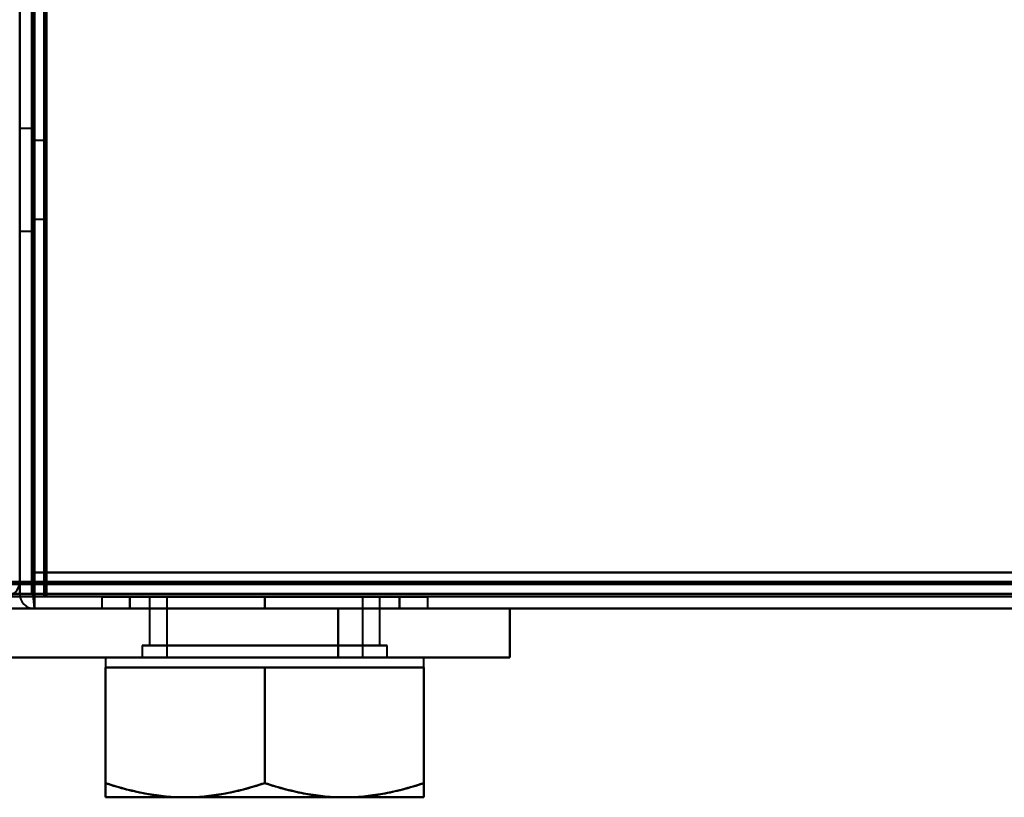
# Model space of a CAD drawing. Header units: millimetres. Extents: x -1352 to 2139, y -120 to 1010.
# Tile 3 of 77: x -502 to -462, y 121 to 152. Entities that reach past the tile are written whole.
import ezdxf

# ---------------------------------------------------------------- set-up
doc = ezdxf.new("R2010")
doc.units = ezdxf.units.MM
doc.layers.add('G-IMPT', color=8, linetype='Continuous', lineweight=40)

# ---------------------------------------------------------------- blocks, each defined once
blk = doc.blocks.new('NEXA 700 CALQUES_dwg-751640-Avant')
at = {"layer": 'G-IMPT'}
for p, q in [((-501.97, 129.472), (-501.97, 902.272)), ((-501.47, 902.272), (-501.47, 129.472)), ((-501.97, 145.872), (-501.97, 151.872)), ((-501.97, 145.872), (-501.97, 151.872)), ((-501.97, 151.872), (-501.97, 145.872)), ((-501.97, 151.872), (-501.97, 145.872)), ((-501.97, 150.322), (-501.97, 144.168)), ((-501.97, 150.322), (-501.97, 144.168)), ((-501.97, 145.872), (-501.97, 150.322)), ((-501.97, 145.872), (-501.97, 150.322)), ((-501.97, 144.896), (-501.97, 148.422)), ((-501.97, 144.896), (-501.97, 148.422)), ((-501.97, 148.422), (-501.97, 145.872)), ((-501.97, 148.422), (-501.97, 145.872)), ((-501.47, 147.972), (-501.97, 147.972)), ((-501.47, 147.972), (-501.97, 147.972)), ((-501.97, 147.972), (-501.97, 143.772)), ((-501.97, 147.972), (-501.97, 143.772)), ((-501.97, 143.772), (-501.97, 147.972)), ((-501.97, 143.772), (-501.97, 147.972)), ((-501.97, 147.972), (-501.97, 143.772)), ((-501.97, 147.972), (-501.97, 143.772)), ((-501.97, 143.772), (-501.97, 147.972)), ((-501.97, 143.772), (-501.97, 147.972)), ((-501.47, 147.972), (-501.47, 143.772)), ((-501.47, 147.972), (-501.47, 143.772)), ((-501.47, 143.772), (-501.47, 147.972)), ((-501.47, 143.772), (-501.47, 147.972)), ((-501.47, 147.972), (-501.47, 143.772)), ((-501.47, 147.972), (-501.47, 143.772)), ((-501.47, 143.772), (-501.47, 147.972)), ((-501.47, 143.772), (-501.47, 147.972)), ((-501.97, 147.577), (-501.97, 145.872)), ((-501.97, 147.577), (-501.97, 145.872)), ((-500.97, 147.472), (-501.47, 147.472)), ((-500.97, 147.472), (-501.47, 147.472)), ((-501.47, 147.472), (-501.47, 144.272)), ((-501.47, 147.472), (-501.47, 144.272)), ((-501.47, 144.272), (-501.47, 147.472)), ((-501.47, 144.272), (-501.47, 147.472)), ((-501.47, 147.472), (-501.47, 144.272)), ((-501.47, 147.472), (-501.47, 144.272)), ((-501.47, 144.272), (-501.47, 147.472)), ((-501.47, 144.272), (-501.47, 147.472)), ((-500.97, 147.472), (-500.97, 145.872)), ((-500.97, 145.872), (-500.97, 147.472)), ((-500.97, 144.272), (-500.97, 147.472)), ((-500.97, 147.472), (-500.97, 145.872)), ((-500.97, 145.872), (-500.97, 147.472)), ((-500.97, 144.272), (-500.97, 147.472)), ((-501.97, 145.872), (-501.97, 146.849)), ((-501.97, 145.872), (-501.97, 146.849)), ((-501.97, 139.872), (-501.97, 145.872)), ((-501.97, 139.872), (-501.97, 145.872)), ((-501.97, 145.872), (-501.97, 141.422)), ((-501.97, 145.872), (-501.97, 141.422)), ((-501.97, 143.322), (-501.97, 145.872)), ((-501.97, 143.322), (-501.97, 145.872)), ((-501.97, 145.872), (-501.97, 143.322)), ((-501.97, 145.872), (-501.97, 143.322)), ((-501.97, 145.872), (-501.97, 139.872)), ((-501.97, 141.422), (-501.97, 145.872)), ((-501.97, 145.872), (-501.97, 139.872)), ((-501.97, 141.422), (-501.97, 145.872)), ((-500.97, 145.872), (-500.97, 144.272)), ((-500.97, 144.272), (-500.97, 145.872)), ((-500.97, 145.872), (-500.97, 144.272)), ((-500.97, 144.272), (-500.97, 145.872)), ((-501.47, 144.272), (-500.97, 144.272)), ((-501.47, 144.272), (-500.97, 144.272)), ((-501.97, 143.772), (-501.47, 143.772)), ((-501.97, 143.772), (-501.47, 143.772)), ((-501.97, 129.472), (-502.57, 129.472)), ((-502.57, 129.472), (-501.97, 129.472)), ((-501.97, 129.472), (-502.57, 129.472)), ((-500.87, 129.472), (-501.47, 129.472)), ((-501.47, 129.472), (-500.87, 129.472)), ((-500.87, 128.872), (-500.87, 129.472)), ((-500.87, 129.472), (-500.87, 128.872)), ((-501.97, 128.972), (-501.37, 128.972)), ((-501.37, 128.972), (-501.97, 128.972)), ((-501.37, 128.372), (-501.37, 128.972)), ((-501.37, 128.972), (-501.37, 128.372)), ((-501.37, 128.972), (-501.37, 128.372)), ((-501.37, 128.972), (-501.37, 128.372)), ((-501.37, 128.372), (-501.37, 128.972)), ((-501.37, 128.372), (-501.37, 128.972)), ((-500.87, 128.872), (496.93, 128.872)), ((-498.62, 128.852), (-498.62, 128.372)), ((-498.62, 128.852), (-498.62, 128.372)), ((-491.97, 128.852), (-498.62, 128.852)), ((-498.62, 128.852), (-485.32, 128.852)), ((-498.62, 128.852), (-485.32, 128.852)), ((-498.62, 128.852), (-485.32, 128.852)), ((-498.62, 128.852), (-485.32, 128.852)), ((-491.97, 128.852), (-498.62, 128.852)), ((-496.67, 128.852), (-496.67, 126.872)), ((-496.67, 128.852), (-496.67, 126.872)), ((-487.899, 128.852), (-496.67, 128.852)), ((-496.67, 128.852), (-487.27, 128.852)), ((-496.67, 128.852), (-487.27, 128.852)), ((-496.67, 128.852), (-487.27, 128.852)), ((-496.67, 128.852), (-487.27, 128.852)), ((-487.899, 128.852), (-496.67, 128.852)), ((-487.27, 128.852), (-496.04, 128.852)), ((-487.27, 128.852), (-496.04, 128.852)), ((-495.97, 128.852), (-495.97, 126.372)), ((-495.97, 128.852), (-495.97, 126.372)), ((-495.97, 128.852), (-488.506, 128.852)), ((-487.97, 128.852), (-495.97, 128.852)), ((-487.97, 128.852), (-495.97, 128.852)), ((-495.97, 128.852), (-488.506, 128.852)), ((-487.97, 128.852), (-495.97, 128.852)), ((-487.97, 128.852), (-495.97, 128.852)), ((-495.434, 128.852), (-487.97, 128.852)), ((-495.434, 128.852), (-487.97, 128.852)), ((-485.32, 128.852), (-491.97, 128.852)), ((-485.32, 128.852), (-491.97, 128.852)), ((-485.32, 128.852), (-491.97, 128.852)), ((-485.32, 128.852), (-491.97, 128.852)), ((-488.506, 128.852), (-487.97, 128.852)), ((-488.506, 128.852), (-487.97, 128.852)), ((-487.97, 126.372), (-487.97, 128.852)), ((-487.97, 126.372), (-487.97, 128.852)), ((-487.27, 128.852), (-487.899, 128.852)), ((-487.27, 128.852), (-487.899, 128.852)), ((-487.27, 126.872), (-487.27, 128.852)), ((-487.27, 126.872), (-487.27, 128.852)), ((-485.32, 128.372), (-485.32, 128.852)), ((-485.32, 128.372), (-485.32, 128.852)), ((-536.37, 128.372), (-227.57, 128.372)), ((-501.37, 128.372), (497.43, 128.372)), ((-498.62, 128.372), (-491.97, 128.372)), ((-485.32, 128.372), (-498.62, 128.372)), ((-485.32, 128.372), (-498.62, 128.372)), ((-498.62, 128.372), (-491.97, 128.372)), ((-485.32, 128.372), (-498.62, 128.372)), ((-485.32, 128.372), (-498.62, 128.372)), ((-491.97, 128.372), (-485.32, 128.372)), ((-491.97, 128.372), (-485.32, 128.372)), ((-491.97, 128.372), (-485.32, 128.372)), ((-491.97, 128.372), (-485.32, 128.372)), ((-488.97, 128.372), (-481.97, 128.372)), ((-481.97, 128.372), (-488.97, 128.372)), ((-488.97, 128.372), (-486.134, 128.372)), ((-486.134, 128.372), (-488.97, 128.372)), ((-481.97, 128.372), (-486.134, 128.372)), ((-486.134, 128.372), (-481.97, 128.372)), ((-481.97, 126.372), (-481.97, 128.372)), ((-496.97, 126.872), (-496.97, 126.372)), ((-496.97, 126.872), (-496.97, 126.372)), ((-496.97, 126.872), (-486.97, 126.872)), ((-496.97, 126.872), (-486.97, 126.872)), ((-486.97, 126.872), (-496.97, 126.872)), ((-486.97, 126.872), (-496.97, 126.872)), ((-486.97, 126.872), (-496.97, 126.872)), ((-486.97, 126.872), (-496.97, 126.872)), ((-496.97, 126.872), (-486.97, 126.872)), ((-496.97, 126.872), (-486.97, 126.872)), ((-496.67, 126.872), (-487.899, 126.872)), ((-489.62, 126.872), (-496.67, 126.872)), ((-489.62, 126.872), (-496.67, 126.872)), ((-496.67, 126.872), (-487.899, 126.872)), ((-496.04, 126.872), (-489.62, 126.872)), ((-496.04, 126.872), (-489.62, 126.872)), ((-487.27, 126.872), (-494.32, 126.872)), ((-487.27, 126.872), (-494.32, 126.872)), ((-489.62, 126.872), (-487.27, 126.872)), ((-489.62, 126.872), (-487.27, 126.872)), ((-486.97, 126.372), (-486.97, 126.872)), ((-486.97, 126.372), (-486.97, 126.872)), ((-498.47, 126.372), (-498.47, 125.972)), ((-498.47, 126.372), (-498.47, 125.972)), ((-498.47, 126.372), (-488.72, 126.372)), ((-498.47, 126.372), (-488.72, 126.372)), ((-488.72, 126.372), (-498.47, 126.372)), ((-488.72, 126.372), (-498.47, 126.372)), ((-486.97, 126.372), (-496.97, 126.372)), ((-486.97, 126.372), (-496.97, 126.372)), ((-496.97, 126.372), (-486.97, 126.372)), ((-496.97, 126.372), (-486.97, 126.372)), ((-486.97, 126.372), (-496.97, 126.372)), ((-486.97, 126.372), (-496.97, 126.372)), ((-496.97, 126.372), (-486.97, 126.372)), ((-496.97, 126.372), (-486.97, 126.372)), ((-488.506, 126.372), (-495.97, 126.372)), ((-495.97, 126.372), (-488.506, 126.372)), ((-495.97, 126.372), (-488.506, 126.372)), ((-488.506, 126.372), (-495.97, 126.372)), ((-487.97, 126.372), (-495.434, 126.372)), ((-495.434, 126.372), (-487.97, 126.372)), ((-495.434, 126.372), (-487.97, 126.372)), ((-487.97, 126.372), (-495.434, 126.372)), ((-495.22, 126.372), (-485.47, 126.372)), ((-495.22, 126.372), (-485.47, 126.372)), ((-485.47, 126.372), (-495.22, 126.372)), ((-485.47, 126.372), (-495.22, 126.372)), ((-488.97, 126.372), (-481.97, 126.372)), ((-488.97, 126.372), (-481.97, 126.372)), ((-481.97, 126.372), (-488.97, 126.372)), ((-481.97, 126.372), (-488.97, 126.372)), ((-485.47, 125.972), (-485.47, 126.372)), ((-485.47, 125.972), (-485.47, 126.372)), ((-498.47, 125.972), (-495.22, 125.972)), ((-498.47, 125.972), (-495.22, 125.972)), ((-498.47, 125.972), (-495.22, 125.972)), ((-498.47, 125.972), (-495.22, 125.972)), ((-495.22, 125.972), (-498.47, 125.972)), ((-495.22, 125.972), (-498.47, 125.972)), ((-495.22, 125.972), (-498.47, 125.972)), ((-495.22, 125.972), (-498.47, 125.972)), ((-495.22, 125.972), (-488.72, 125.972)), ((-495.22, 125.972), (-488.72, 125.972)), ((-495.22, 125.972), (-488.72, 125.972)), ((-495.22, 125.972), (-488.72, 125.972)), ((-488.72, 125.972), (-495.22, 125.972)), ((-488.72, 125.972), (-495.22, 125.972)), ((-488.72, 125.972), (-495.22, 125.972)), ((-488.72, 125.972), (-495.22, 125.972)), ((-488.72, 125.972), (-485.47, 125.972)), ((-488.72, 125.972), (-485.47, 125.972)), ((-488.72, 125.972), (-485.47, 125.972)), ((-488.72, 125.972), (-485.47, 125.972)), ((-485.47, 125.972), (-488.72, 125.972)), ((-485.47, 125.972), (-488.72, 125.972)), ((-485.47, 125.972), (-488.72, 125.972)), ((-485.47, 125.972), (-488.72, 125.972)), ((-498.47, 120.672), (-495.22, 120.672)), ((-498.47, 120.672), (-495.22, 120.672)), ((-498.47, 120.672), (-495.22, 120.672)), ((-498.47, 120.672), (-495.22, 120.672)), ((-495.22, 120.672), (-498.47, 120.672)), ((-495.22, 120.672), (-498.47, 120.672)), ((-495.22, 120.672), (-498.47, 120.672)), ((-495.22, 120.672), (-498.47, 120.672)), ((-495.22, 120.672), (-488.72, 120.672)), ((-495.22, 120.672), (-488.72, 120.672)), ((-495.22, 120.672), (-488.72, 120.672)), ((-495.22, 120.672), (-488.72, 120.672)), ((-488.72, 120.672), (-495.22, 120.672)), ((-488.72, 120.672), (-495.22, 120.672)), ((-488.72, 120.672), (-495.22, 120.672)), ((-488.72, 120.672), (-495.22, 120.672)), ((-488.72, 120.672), (-485.47, 120.672)), ((-488.72, 120.672), (-485.47, 120.672)), ((-488.72, 120.672), (-485.47, 120.672)), ((-488.72, 120.672), (-485.47, 120.672)), ((-485.47, 120.672), (-488.72, 120.672)), ((-485.47, 120.672), (-488.72, 120.672)), ((-485.47, 120.672), (-488.72, 120.672)), ((-485.47, 120.672), (-488.72, 120.672))]:
    blk.add_line(p, q, dxfattribs=at)
at = {"layer": 'G-IMPT', "flags": 128}
for points in [[(-501.97, 128.972), (-501.97, 322.422), (-501.97, 515.872), (-501.97, 709.322), (-501.97, 902.772)], [(-501.97, 902.772), (-501.97, 709.322), (-501.97, 515.872), (-501.97, 322.422), (-501.97, 128.972)], [(-501.47, 128.972), (-501.47, 322.422), (-501.47, 515.872), (-501.47, 709.322), (-501.47, 902.772)], [(-501.37, 128.972), (-501.37, 322.422), (-501.37, 515.872), (-501.37, 709.322), (-501.37, 902.772)], [(-501.37, 902.772), (-501.37, 709.322), (-501.37, 515.872), (-501.37, 322.422), (-501.37, 128.972)], [(-501.37, 902.772), (-501.37, 709.322), (-501.37, 515.872), (-501.37, 322.422), (-501.37, 128.972)], [(-501.97, 129.472), (-501.97, 322.672), (-501.97, 515.872), (-501.97, 709.072), (-501.97, 902.272)], [(-501.97, 902.272), (-501.97, 709.072), (-501.97, 515.872), (-501.97, 322.672), (-501.97, 129.472)], [(-501.97, 902.272), (-501.97, 709.072), (-501.97, 515.872), (-501.97, 322.672), (-501.97, 129.472)], [(-501.97, 129.472), (-501.97, 322.672), (-501.97, 515.872), (-501.97, 709.072), (-501.97, 902.272)], [(-501.47, 902.272), (-501.47, 709.072), (-501.47, 515.872), (-501.47, 322.672), (-501.47, 129.472)], [(-501.47, 129.472), (-501.47, 322.672), (-501.47, 515.872), (-501.47, 709.072), (-501.47, 902.272)], [(-501.47, 902.272), (-501.47, 709.072), (-501.47, 515.872), (-501.47, 322.672), (-501.47, 129.472)], [(-501.47, 129.472), (-501.47, 322.672), (-501.47, 515.872), (-501.47, 709.072), (-501.47, 902.272)], [(-501.47, 902.272), (-501.47, 709.072), (-501.47, 515.872), (-501.47, 322.672), (-501.47, 129.472)], [(-501.47, 129.472), (-501.47, 322.672), (-501.47, 515.872), (-501.47, 709.072), (-501.47, 902.272)], [(-500.97, 902.372), (-500.97, 709.122), (-500.97, 515.872), (-500.97, 322.622), (-500.97, 129.372)], [(-500.97, 129.372), (-500.97, 322.622), (-500.97, 515.872), (-500.97, 709.122), (-500.97, 902.372)], [(-500.97, 129.472), (-500.97, 322.672), (-500.97, 515.872), (-500.97, 709.072), (-500.97, 902.272)], [(-500.97, 902.272), (-500.97, 709.072), (-500.97, 515.872), (-500.97, 322.672), (-500.97, 129.472)], [(-500.92, 162.852), (-500.932, 154.357), (-500.945, 145.862), (-500.957, 137.367), (-500.97, 128.872)], [(-500.97, 128.872), (-500.97, 137.367), (-500.97, 145.862), (-500.97, 154.357), (-500.97, 162.852)], [(-500.97, 162.852), (-500.97, 154.602), (-500.97, 146.352), (-500.97, 138.102), (-500.97, 129.852)], [(-500.97, 129.852), (-500.97, 138.102), (-500.97, 146.352), (-500.97, 154.602), (-500.97, 162.852)], [(-500.97, 162.852), (-500.97, 154.357), (-500.97, 145.862), (-500.97, 137.367), (-500.97, 128.872)], [(-500.97, 128.872), (-500.957, 137.367), (-500.945, 145.862), (-500.932, 154.357), (-500.92, 162.852)], [(-500.97, 129.852), (-500.957, 138.102), (-500.945, 146.352), (-500.932, 154.602), (-500.92, 162.852)], [(-500.92, 162.852), (-500.932, 154.602), (-500.945, 146.352), (-500.957, 138.102), (-500.97, 129.852)], [(-500.87, 129.852), (-500.882, 138.102), (-500.895, 146.352), (-500.907, 154.602), (-500.92, 162.852)], [(-500.92, 162.852), (-500.907, 154.602), (-500.895, 146.352), (-500.882, 138.102), (-500.87, 129.852)], [(-500.87, 162.852), (-500.87, 154.602), (-500.87, 146.352), (-500.87, 138.102), (-500.87, 129.852)], [(-500.87, 129.852), (-500.87, 138.102), (-500.87, 146.352), (-500.87, 154.602), (-500.87, 162.852)], [(-501.97, 129.472), (-501.97, 137.447), (-501.97, 145.422), (-501.97, 153.397), (-501.97, 161.372)], [(-501.97, 161.372), (-501.97, 153.397), (-501.97, 145.422), (-501.97, 137.447), (-501.97, 129.472)], [(-501.97, 161.372), (-501.97, 153.272), (-501.97, 145.172), (-501.97, 137.072), (-501.97, 128.972)], [(-501.97, 161.372), (-501.97, 153.397), (-501.97, 145.422), (-501.97, 137.447), (-501.97, 129.472)], [(-501.97, 128.972), (-501.97, 137.072), (-501.97, 145.172), (-501.97, 153.272), (-501.97, 161.372)], [(-501.97, 129.472), (-501.97, 137.447), (-501.97, 145.422), (-501.97, 153.397), (-501.97, 161.372)], [(-501.47, 161.372), (-501.47, 153.492), (-501.47, 145.612), (-501.47, 137.732), (-501.47, 129.852)], [(-501.47, 129.852), (-501.47, 137.732), (-501.47, 145.612), (-501.47, 153.492), (-501.47, 161.372)], [(-501.42, 128.922), (-501.432, 137.035), (-501.445, 145.147), (-501.457, 153.26), (-501.47, 161.372)], [(-501.47, 161.372), (-501.457, 153.26), (-501.445, 145.147), (-501.432, 137.035), (-501.42, 128.922)], [(-501.47, 129.852), (-501.47, 137.732), (-501.47, 145.612), (-501.47, 153.492), (-501.47, 161.372)], [(-501.47, 161.372), (-501.47, 153.272), (-501.47, 145.172), (-501.47, 137.072), (-501.47, 128.972)], [(-501.47, 128.972), (-501.47, 137.072), (-501.47, 145.172), (-501.47, 153.272), (-501.47, 161.372)], [(-501.47, 161.372), (-501.47, 153.492), (-501.47, 145.612), (-501.47, 137.732), (-501.47, 129.852)], [(-501.37, 128.972), (-501.37, 137.072), (-501.37, 145.172), (-501.37, 153.272), (-501.37, 161.372)], [(-501.37, 161.372), (-501.37, 153.272), (-501.37, 145.172), (-501.37, 137.072), (-501.37, 128.972)], [(-501.37, 128.972), (-501.37, 137.072), (-501.37, 145.172), (-501.37, 153.272), (-501.37, 161.372)], [(-501.37, 161.372), (-501.37, 153.272), (-501.37, 145.172), (-501.37, 137.072), (-501.37, 128.972)], [(-501.37, 128.972), (-501.37, 137.072), (-501.37, 145.172), (-501.37, 153.272), (-501.37, 161.372)], [(-501.37, 161.372), (-501.37, 153.26), (-501.37, 145.147), (-501.37, 137.035), (-501.37, 128.922)], [(-501.37, 128.922), (-501.37, 137.035), (-501.37, 145.147), (-501.37, 153.26), (-501.37, 161.372)], [(-501.37, 161.372), (-501.37, 153.272), (-501.37, 145.172), (-501.37, 137.072), (-501.37, 128.972)], [(-500.87, 161.372), (-500.87, 153.492), (-500.87, 145.612), (-500.87, 137.732), (-500.87, 129.852)], [(-500.87, 161.372), (-500.87, 153.397), (-500.87, 145.422), (-500.87, 137.447), (-500.87, 129.472)], [(-500.87, 129.852), (-500.87, 137.732), (-500.87, 145.612), (-500.87, 153.492), (-500.87, 161.372)], [(-500.87, 129.472), (-500.87, 137.447), (-500.87, 145.422), (-500.87, 153.397), (-500.87, 161.372)], [(-500.87, 129.852), (-500.87, 137.732), (-500.87, 145.612), (-500.87, 153.492), (-500.87, 161.372)], [(-500.87, 161.372), (-500.87, 153.492), (-500.87, 145.612), (-500.87, 137.732), (-500.87, 129.852)], [(-500.97, 129.852), (-501.095, 129.852), (-501.22, 129.852), (-501.345, 129.852), (-501.47, 129.852)], [(-501.47, 129.852), (-501.345, 129.852), (-501.22, 129.852), (-501.095, 129.852), (-500.97, 129.852)], [(-501.47, 129.852), (-501.345, 129.852), (-501.22, 129.852), (-501.095, 129.852), (-500.97, 129.852)], [(-500.97, 129.852), (-501.095, 129.852), (-501.22, 129.852), (-501.345, 129.852), (-501.47, 129.852)], [(-500.87, 129.852), (-251.42, 129.852), (-1.97, 129.852), (247.48, 129.852), (496.93, 129.852)], [(-500.87, 129.852), (-251.42, 129.852), (-1.97, 129.852), (247.48, 129.852), (496.93, 129.852)], [(496.93, 129.852), (247.48, 129.852), (-1.97, 129.852), (-251.42, 129.852), (-500.87, 129.852)], [(496.93, 129.852), (247.48, 129.852), (-1.97, 129.852), (-251.42, 129.852), (-500.87, 129.852)], [(496.93, 129.852), (247.48, 129.852), (-1.97, 129.852), (-251.42, 129.852), (-500.87, 129.852)], [(-500.87, 129.852), (-251.42, 129.852), (-1.97, 129.852), (247.48, 129.852), (496.93, 129.852)], [(-500.87, 129.852), (-251.42, 129.852), (-1.97, 129.852), (247.48, 129.852), (496.93, 129.852)], [(496.93, 129.852), (247.48, 129.852), (-1.97, 129.852), (-251.42, 129.852), (-500.87, 129.852)], [(-535.87, 129.472), (-458.92, 129.472), (-381.97, 129.472), (-305.02, 129.472), (-228.07, 129.472)], [(-535.87, 129.472), (-458.92, 129.472), (-381.97, 129.472), (-305.02, 129.472), (-228.07, 129.472)], [(-228.07, 129.472), (-305.02, 129.472), (-381.97, 129.472), (-458.92, 129.472), (-535.87, 129.472)], [(-501.97, 129.472), (-502.107, 129.472), (-502.245, 129.472), (-502.382, 129.472), (-502.52, 129.472)], [(-501.97, 129.472), (-501.97, 129.347), (-501.97, 129.222), (-501.97, 129.097), (-501.97, 128.972)], [(-501.97, 128.972), (-501.97, 129.097), (-501.97, 129.222), (-501.97, 129.347), (-501.97, 129.472)], [(-501.97, 129.472), (-501.97, 129.347), (-501.97, 129.222), (-501.97, 129.097), (-501.97, 128.972)], [(-501.97, 128.972), (-501.97, 129.097), (-501.97, 129.222), (-501.97, 129.347), (-501.97, 129.472)], [(-501.47, 129.472), (-501.345, 129.472), (-501.22, 129.472), (-501.095, 129.472), (-500.97, 129.472)], [(-500.97, 129.472), (-501.095, 129.472), (-501.22, 129.472), (-501.345, 129.472), (-501.47, 129.472)], [(-501.47, 129.472), (-501.47, 129.347), (-501.47, 129.222), (-501.47, 129.097), (-501.47, 128.972)], [(-501.47, 128.972), (-501.47, 129.097), (-501.47, 129.222), (-501.47, 129.347), (-501.47, 129.472)], [(-500.97, 129.422), (-500.97, 129.435), (-500.97, 129.447), (-500.97, 129.46), (-500.97, 129.472)], [(-500.97, 129.472), (-500.957, 129.472), (-500.945, 129.472), (-500.932, 129.472), (-500.92, 129.472)], [(-500.97, 129.372), (-500.97, 129.385), (-500.97, 129.397), (-500.97, 129.41), (-500.97, 129.422)], [(-500.92, 129.472), (-500.907, 129.472), (-500.895, 129.472), (-500.882, 129.472), (-500.87, 129.472)], [(496.93, 129.472), (247.48, 129.472), (-1.97, 129.472), (-251.42, 129.472), (-500.87, 129.472)], [(-500.87, 129.472), (-500.87, 129.46), (-500.87, 129.447), (-500.87, 129.435), (-500.87, 129.422)], [(-500.87, 129.472), (-251.42, 129.472), (-1.97, 129.472), (247.48, 129.472), (496.93, 129.472)], [(-500.87, 129.422), (-500.87, 129.41), (-500.87, 129.397), (-500.87, 129.385), (-500.87, 129.372)], [(-228.07, 129.372), (-305.02, 129.372), (-381.97, 129.372), (-458.92, 129.372), (-535.87, 129.372)], [(-535.87, 129.372), (-458.92, 129.372), (-381.97, 129.372), (-305.02, 129.372), (-228.07, 129.372)], [(-228.07, 129.372), (-305.02, 129.372), (-381.97, 129.372), (-458.92, 129.372), (-535.87, 129.372)], [(-500.92, 129.372), (-500.932, 129.372), (-500.945, 129.372), (-500.957, 129.372), (-500.97, 129.372)], [(-500.97, 129.372), (-251.47, 129.372), (-1.97, 129.372), (247.53, 129.372), (497.03, 129.372)], [(497.03, 129.372), (247.53, 129.372), (-1.97, 129.372), (-251.47, 129.372), (-500.97, 129.372)], [(-500.87, 129.372), (-500.882, 129.372), (-500.895, 129.372), (-500.907, 129.372), (-500.92, 129.372)], [(-500.87, 129.372), (-251.42, 129.372), (-1.97, 129.372), (247.48, 129.372), (496.93, 129.372)], [(-500.87, 128.872), (-500.87, 128.997), (-500.87, 129.122), (-500.87, 129.247), (-500.87, 129.372)], [(-500.87, 129.372), (-500.87, 129.247), (-500.87, 129.122), (-500.87, 128.997), (-500.87, 128.872)], [(496.93, 129.372), (247.48, 129.372), (-1.97, 129.372), (-251.42, 129.372), (-500.87, 129.372)], [(-227.57, 128.972), (-304.77, 128.972), (-381.97, 128.972), (-459.17, 128.972), (-536.37, 128.972)], [(-227.57, 128.972), (-304.77, 128.972), (-381.97, 128.972), (-459.17, 128.972), (-536.37, 128.972)], [(-536.37, 128.972), (-459.17, 128.972), (-381.97, 128.972), (-304.77, 128.972), (-227.57, 128.972)], [(-536.37, 128.872), (-459.17, 128.872), (-381.97, 128.872), (-304.77, 128.872), (-227.57, 128.872)], [(-228.07, 128.872), (-305.02, 128.872), (-381.97, 128.872), (-458.92, 128.872), (-535.87, 128.872)], [(-228.07, 128.872), (-305.02, 128.872), (-381.97, 128.872), (-458.92, 128.872), (-535.87, 128.872)], [(-535.87, 128.872), (-458.92, 128.872), (-381.97, 128.872), (-305.02, 128.872), (-228.07, 128.872)], [(-535.87, 128.872), (-458.92, 128.872), (-381.97, 128.872), (-305.02, 128.872), (-228.07, 128.872)], [(-535.87, 128.872), (-458.92, 128.872), (-381.97, 128.872), (-305.02, 128.872), (-228.07, 128.872)], [(-228.07, 128.872), (-305.02, 128.872), (-381.97, 128.872), (-458.92, 128.872), (-535.87, 128.872)], [(-501.47, 128.972), (-501.595, 128.972), (-501.72, 128.972), (-501.845, 128.972), (-501.97, 128.972)], [(-501.97, 128.972), (-501.845, 128.972), (-501.72, 128.972), (-501.595, 128.972), (-501.47, 128.972)], [(-501.42, 128.972), (-501.432, 128.972), (-501.445, 128.972), (-501.457, 128.972), (-501.47, 128.972)], [(-501.37, 128.972), (-501.382, 128.972), (-501.395, 128.972), (-501.407, 128.972), (-501.42, 128.972)], [(-501.37, 128.372), (-501.382, 128.51), (-501.395, 128.647), (-501.407, 128.785), (-501.42, 128.922)], [(-501.42, 128.922), (-501.407, 128.785), (-501.395, 128.647), (-501.382, 128.51), (-501.37, 128.372)], [(497.43, 128.972), (247.73, 128.972), (-1.97, 128.972), (-251.67, 128.972), (-501.37, 128.972)], [(-501.37, 128.972), (-251.67, 128.972), (-1.97, 128.972), (247.73, 128.972), (497.43, 128.972)], [(-501.37, 128.972), (-251.67, 128.972), (-1.97, 128.972), (247.73, 128.972), (497.43, 128.972)], [(497.43, 128.972), (247.73, 128.972), (-1.97, 128.972), (-251.67, 128.972), (-501.37, 128.972)], [(-501.37, 128.972), (-251.67, 128.972), (-1.97, 128.972), (247.73, 128.972), (497.43, 128.972)], [(-501.37, 128.922), (-501.37, 128.935), (-501.37, 128.947), (-501.37, 128.96), (-501.37, 128.972)], [(497.43, 128.972), (247.73, 128.972), (-1.97, 128.972), (-251.67, 128.972), (-501.37, 128.972)], [(-501.37, 128.972), (-251.67, 128.972), (-1.97, 128.972), (247.73, 128.972), (497.43, 128.972)], [(497.43, 128.972), (247.73, 128.972), (-1.97, 128.972), (-251.67, 128.972), (-501.37, 128.972)], [(-501.37, 128.972), (-251.67, 128.972), (-1.97, 128.972), (247.73, 128.972), (497.43, 128.972)], [(-501.37, 128.922), (-501.37, 128.785), (-501.37, 128.647), (-501.37, 128.51), (-501.37, 128.372)], [(-501.37, 128.872), (-501.37, 128.885), (-501.37, 128.897), (-501.37, 128.91), (-501.37, 128.922)], [(-501.37, 128.372), (-501.37, 128.51), (-501.37, 128.647), (-501.37, 128.785), (-501.37, 128.922)], [(497.43, 128.872), (247.73, 128.872), (-1.97, 128.872), (-251.67, 128.872), (-501.37, 128.872)], [(-501.37, 128.872), (-501.245, 128.872), (-501.12, 128.872), (-500.995, 128.872), (-500.87, 128.872)], [(-501.37, 128.872), (-251.67, 128.872), (-1.97, 128.872), (247.73, 128.872), (497.43, 128.872)], [(497.43, 128.872), (247.73, 128.872), (-1.97, 128.872), (-251.67, 128.872), (-501.37, 128.872)], [(-501.37, 128.372), (-501.37, 128.497), (-501.37, 128.622), (-501.37, 128.747), (-501.37, 128.872)], [(-500.87, 128.872), (-500.995, 128.872), (-501.12, 128.872), (-501.245, 128.872), (-501.37, 128.872)], [(-501.37, 128.872), (-501.37, 128.747), (-501.37, 128.622), (-501.37, 128.497), (-501.37, 128.372)], [(-500.97, 128.872), (-251.47, 128.872), (-1.97, 128.872), (247.53, 128.872), (497.03, 128.872)], [(497.03, 128.872), (247.53, 128.872), (-1.97, 128.872), (-251.47, 128.872), (-500.97, 128.872)], [(-500.97, 128.872), (-251.47, 128.872), (-1.97, 128.872), (247.53, 128.872), (497.03, 128.872)], [(497.03, 128.872), (247.53, 128.872), (-1.97, 128.872), (-251.47, 128.872), (-500.97, 128.872)], [(496.93, 128.872), (247.48, 128.872), (-1.97, 128.872), (-251.42, 128.872), (-500.87, 128.872)], [(-500.87, 128.872), (-251.42, 128.872), (-1.97, 128.872), (247.48, 128.872), (496.93, 128.872)], [(-500.87, 128.872), (-251.42, 128.872), (-1.97, 128.872), (247.48, 128.872), (496.93, 128.872)], [(496.93, 128.872), (247.48, 128.872), (-1.97, 128.872), (-251.42, 128.872), (-500.87, 128.872)], [(-500.87, 128.872), (-251.42, 128.872), (-1.97, 128.872), (247.48, 128.872), (496.93, 128.872)], [(496.93, 128.872), (247.48, 128.872), (-1.97, 128.872), (-251.42, 128.872), (-500.87, 128.872)], [(-497.47, 128.852), (-496.095, 128.852), (-494.72, 128.852), (-493.345, 128.852), (-491.97, 128.852)], [(-497.47, 128.372), (-497.47, 128.492), (-497.47, 128.612), (-497.47, 128.732), (-497.47, 128.852)], [(-491.97, 128.852), (-493.345, 128.852), (-494.72, 128.852), (-496.095, 128.852), (-497.47, 128.852)], [(-497.47, 128.852), (-497.47, 128.732), (-497.47, 128.612), (-497.47, 128.492), (-497.47, 128.372)], [(-497.47, 128.852), (-497.47, 128.732), (-497.47, 128.612), (-497.47, 128.492), (-497.47, 128.372)], [(-497.47, 128.372), (-497.47, 128.492), (-497.47, 128.612), (-497.47, 128.732), (-497.47, 128.852)], [(-491.97, 128.852), (-493.345, 128.852), (-494.72, 128.852), (-496.095, 128.852), (-497.47, 128.852)], [(-497.47, 128.852), (-496.095, 128.852), (-494.72, 128.852), (-493.345, 128.852), (-491.97, 128.852)], [(-491.97, 128.852), (-493.345, 128.852), (-494.72, 128.852), (-496.095, 128.852), (-497.47, 128.852)], [(-497.47, 128.852), (-496.095, 128.852), (-494.72, 128.852), (-493.345, 128.852), (-491.97, 128.852)], [(-497.47, 128.852), (-497.47, 128.732), (-497.47, 128.612), (-497.47, 128.492), (-497.47, 128.372)], [(-497.47, 128.372), (-497.47, 128.492), (-497.47, 128.612), (-497.47, 128.732), (-497.47, 128.852)], [(-491.97, 128.852), (-493.345, 128.852), (-494.72, 128.852), (-496.095, 128.852), (-497.47, 128.852)], [(-497.47, 128.852), (-497.47, 128.732), (-497.47, 128.612), (-497.47, 128.492), (-497.47, 128.372)], [(-497.47, 128.852), (-496.095, 128.852), (-494.72, 128.852), (-493.345, 128.852), (-491.97, 128.852)], [(-497.47, 128.372), (-497.47, 128.492), (-497.47, 128.612), (-497.47, 128.732), (-497.47, 128.852)], [(-491.97, 128.852), (-491.97, 128.732), (-491.97, 128.612), (-491.97, 128.492), (-491.97, 128.372)], [(-491.97, 128.852), (-490.595, 128.852), (-489.22, 128.852), (-487.845, 128.852), (-486.47, 128.852)], [(-491.97, 128.372), (-491.97, 128.492), (-491.97, 128.612), (-491.97, 128.732), (-491.97, 128.852)], [(-486.47, 128.852), (-487.845, 128.852), (-489.22, 128.852), (-490.595, 128.852), (-491.97, 128.852)], [(-491.97, 128.852), (-491.97, 128.732), (-491.97, 128.612), (-491.97, 128.492), (-491.97, 128.372)], [(-491.97, 128.372), (-491.97, 128.492), (-491.97, 128.612), (-491.97, 128.732), (-491.97, 128.852)], [(-491.97, 128.852), (-490.595, 128.852), (-489.22, 128.852), (-487.845, 128.852), (-486.47, 128.852)], [(-486.47, 128.852), (-487.845, 128.852), (-489.22, 128.852), (-490.595, 128.852), (-491.97, 128.852)], [(-491.97, 128.852), (-490.595, 128.852), (-489.22, 128.852), (-487.845, 128.852), (-486.47, 128.852)], [(-486.47, 128.852), (-487.845, 128.852), (-489.22, 128.852), (-490.595, 128.852), (-491.97, 128.852)], [(-491.97, 128.372), (-491.97, 128.492), (-491.97, 128.612), (-491.97, 128.732), (-491.97, 128.852)], [(-486.47, 128.852), (-487.845, 128.852), (-489.22, 128.852), (-490.595, 128.852), (-491.97, 128.852)], [(-491.97, 128.852), (-491.97, 128.732), (-491.97, 128.612), (-491.97, 128.492), (-491.97, 128.372)], [(-491.97, 128.852), (-490.595, 128.852), (-489.22, 128.852), (-487.845, 128.852), (-486.47, 128.852)], [(-491.97, 128.372), (-491.97, 128.492), (-491.97, 128.612), (-491.97, 128.732), (-491.97, 128.852)], [(-491.97, 128.852), (-491.97, 128.732), (-491.97, 128.612), (-491.97, 128.492), (-491.97, 128.372)], [(-486.47, 128.852), (-486.47, 128.732), (-486.47, 128.612), (-486.47, 128.492), (-486.47, 128.372)], [(-486.47, 128.852), (-486.47, 128.732), (-486.47, 128.612), (-486.47, 128.492), (-486.47, 128.372)], [(-486.47, 128.372), (-486.47, 128.492), (-486.47, 128.612), (-486.47, 128.732), (-486.47, 128.852)], [(-486.47, 128.372), (-486.47, 128.492), (-486.47, 128.612), (-486.47, 128.732), (-486.47, 128.852)], [(-486.47, 128.372), (-486.47, 128.492), (-486.47, 128.612), (-486.47, 128.732), (-486.47, 128.852)], [(-486.47, 128.852), (-486.47, 128.732), (-486.47, 128.612), (-486.47, 128.492), (-486.47, 128.372)], [(-486.47, 128.372), (-486.47, 128.492), (-486.47, 128.612), (-486.47, 128.732), (-486.47, 128.852)], [(-486.47, 128.852), (-486.47, 128.732), (-486.47, 128.612), (-486.47, 128.492), (-486.47, 128.372)], [(-536.37, 128.372), (-459.17, 128.372), (-381.97, 128.372), (-304.77, 128.372), (-227.57, 128.372)], [(-227.57, 128.372), (-304.77, 128.372), (-381.97, 128.372), (-459.17, 128.372), (-536.37, 128.372)], [(-536.37, 128.372), (-459.17, 128.372), (-381.97, 128.372), (-304.77, 128.372), (-227.57, 128.372)], [(-227.57, 128.372), (-304.77, 128.372), (-381.97, 128.372), (-459.17, 128.372), (-536.37, 128.372)], [(-512.203, 128.372), (-506.394, 128.372), (-500.586, 128.372), (-494.778, 128.372), (-488.97, 128.372)], [(-488.97, 128.372), (-494.778, 128.372), (-500.586, 128.372), (-506.394, 128.372), (-512.203, 128.372)], [(-503.97, 128.372), (-503.32, 128.372), (-502.67, 128.372), (-502.02, 128.372), (-501.37, 128.372)], [(-501.37, 128.372), (-502.02, 128.372), (-502.67, 128.372), (-503.32, 128.372), (-503.97, 128.372)], [(497.43, 128.372), (247.73, 128.372), (-1.97, 128.372), (-251.67, 128.372), (-501.37, 128.372)], [(-488.97, 128.372), (-492.07, 128.372), (-495.17, 128.372), (-498.27, 128.372), (-501.37, 128.372)], [(-501.37, 128.372), (-251.67, 128.372), (-1.97, 128.372), (247.73, 128.372), (497.43, 128.372)], [(-501.37, 128.372), (-496.52, 128.372), (-491.67, 128.372), (-486.82, 128.372), (-481.97, 128.372)], [(-501.37, 128.372), (-497.561, 128.372), (-493.752, 128.372), (-489.943, 128.372), (-486.134, 128.372)], [(-481.97, 128.372), (-486.82, 128.372), (-491.67, 128.372), (-496.52, 128.372), (-501.37, 128.372)], [(-501.37, 128.372), (-498.27, 128.372), (-495.17, 128.372), (-492.07, 128.372), (-488.97, 128.372)], [(-486.134, 128.372), (-489.943, 128.372), (-493.752, 128.372), (-497.561, 128.372), (-501.37, 128.372)], [(-501.37, 128.372), (-496.52, 128.372), (-491.67, 128.372), (-486.82, 128.372), (-481.97, 128.372)], [(-481.97, 128.372), (-486.82, 128.372), (-491.67, 128.372), (-496.52, 128.372), (-501.37, 128.372)], [(-491.97, 128.372), (-493.345, 128.372), (-494.72, 128.372), (-496.095, 128.372), (-497.47, 128.372)], [(-497.47, 128.372), (-496.095, 128.372), (-494.72, 128.372), (-493.345, 128.372), (-491.97, 128.372)], [(-491.97, 128.372), (-493.345, 128.372), (-494.72, 128.372), (-496.095, 128.372), (-497.47, 128.372)], [(-497.47, 128.372), (-496.095, 128.372), (-494.72, 128.372), (-493.345, 128.372), (-491.97, 128.372)], [(-491.97, 128.372), (-493.345, 128.372), (-494.72, 128.372), (-496.095, 128.372), (-497.47, 128.372)], [(-497.47, 128.372), (-496.095, 128.372), (-494.72, 128.372), (-493.345, 128.372), (-491.97, 128.372)], [(-497.47, 128.372), (-496.095, 128.372), (-494.72, 128.372), (-493.345, 128.372), (-491.97, 128.372)], [(-491.97, 128.372), (-493.345, 128.372), (-494.72, 128.372), (-496.095, 128.372), (-497.47, 128.372)], [(-486.47, 128.372), (-487.845, 128.372), (-489.22, 128.372), (-490.595, 128.372), (-491.97, 128.372)], [(-491.97, 128.372), (-490.595, 128.372), (-489.22, 128.372), (-487.845, 128.372), (-486.47, 128.372)], [(-486.47, 128.372), (-487.845, 128.372), (-489.22, 128.372), (-490.595, 128.372), (-491.97, 128.372)], [(-491.97, 128.372), (-490.595, 128.372), (-489.22, 128.372), (-487.845, 128.372), (-486.47, 128.372)], [(-486.47, 128.372), (-487.845, 128.372), (-489.22, 128.372), (-490.595, 128.372), (-491.97, 128.372)], [(-491.97, 128.372), (-490.595, 128.372), (-489.22, 128.372), (-487.845, 128.372), (-486.47, 128.372)], [(-491.97, 128.372), (-490.595, 128.372), (-489.22, 128.372), (-487.845, 128.372), (-486.47, 128.372)], [(-486.47, 128.372), (-487.845, 128.372), (-489.22, 128.372), (-490.595, 128.372), (-491.97, 128.372)], [(-488.97, 126.372), (-488.97, 126.872), (-488.97, 127.372), (-488.97, 127.872), (-488.97, 128.372)], [(-488.97, 128.372), (-488.97, 127.872), (-488.97, 127.372), (-488.97, 126.872), (-488.97, 126.372)], [(-488.97, 128.372), (-488.97, 127.872), (-488.97, 127.372), (-488.97, 126.872), (-488.97, 126.372)], [(-488.97, 126.372), (-488.97, 126.872), (-488.97, 127.372), (-488.97, 127.872), (-488.97, 128.372)], [(-383.239, 128.372), (-408.963, 128.372), (-434.687, 128.372), (-460.41, 128.372), (-486.134, 128.372)], [(-486.134, 128.372), (-460.41, 128.372), (-434.687, 128.372), (-408.963, 128.372), (-383.239, 128.372)], [(-481.97, 128.372), (-458.328, 128.372), (-434.687, 128.372), (-411.045, 128.372), (-387.404, 128.372)], [(-481.97, 128.372), (-481.97, 127.872), (-481.97, 127.372), (-481.97, 126.872), (-481.97, 126.372)], [(-387.404, 128.372), (-411.045, 128.372), (-434.687, 128.372), (-458.328, 128.372), (-481.97, 128.372)], [(-481.97, 128.372), (-458.328, 128.372), (-434.687, 128.372), (-411.045, 128.372), (-387.404, 128.372)], [(-481.97, 128.372), (-481.97, 127.872), (-481.97, 127.372), (-481.97, 126.872), (-481.97, 126.372)], [(-481.97, 126.372), (-481.97, 126.872), (-481.97, 127.372), (-481.97, 127.872), (-481.97, 128.372)], [(-387.404, 128.372), (-411.045, 128.372), (-434.687, 128.372), (-458.328, 128.372), (-481.97, 128.372)], [(-481.97, 126.372), (-481.97, 126.872), (-481.97, 127.372), (-481.97, 127.872), (-481.97, 128.372)], [(-488.97, 126.372), (-494.778, 126.372), (-500.586, 126.372), (-506.394, 126.372), (-512.203, 126.372)], [(-512.203, 126.372), (-506.394, 126.372), (-500.586, 126.372), (-494.778, 126.372), (-488.97, 126.372)], [(-488.97, 126.372), (-494.778, 126.372), (-500.586, 126.372), (-506.394, 126.372), (-512.203, 126.372)], [(-512.203, 126.372), (-506.394, 126.372), (-500.586, 126.372), (-494.778, 126.372), (-488.97, 126.372)], [(-495.22, 125.972), (-496.032, 125.972), (-496.845, 125.972), (-497.657, 125.972), (-498.47, 125.972)], [(-498.47, 125.972), (-498.47, 124.792), (-498.47, 123.613), (-498.47, 122.433), (-498.47, 121.253)], [(-498.47, 121.253), (-498.47, 122.433), (-498.47, 123.613), (-498.47, 124.792), (-498.47, 125.972)], [(-498.47, 125.972), (-498.47, 124.792), (-498.47, 123.613), (-498.47, 122.433), (-498.47, 121.253)], [(-498.47, 121.253), (-498.47, 122.433), (-498.47, 123.613), (-498.47, 124.792), (-498.47, 125.972)], [(-498.47, 125.972), (-497.657, 125.972), (-496.845, 125.972), (-496.032, 125.972), (-495.22, 125.972)], [(-495.22, 125.972), (-496.032, 125.972), (-496.845, 125.972), (-497.657, 125.972), (-498.47, 125.972)], [(-498.47, 125.972), (-498.47, 124.792), (-498.47, 123.613), (-498.47, 122.433), (-498.47, 121.253)], [(-498.47, 121.253), (-498.47, 122.433), (-498.47, 123.613), (-498.47, 124.792), (-498.47, 125.972)], [(-498.47, 125.972), (-498.47, 124.792), (-498.47, 123.613), (-498.47, 122.433), (-498.47, 121.253)], [(-498.47, 121.253), (-498.47, 122.433), (-498.47, 123.613), (-498.47, 124.792), (-498.47, 125.972)], [(-498.47, 125.972), (-497.657, 125.972), (-496.845, 125.972), (-496.032, 125.972), (-495.22, 125.972)], [(-498.47, 125.972), (-497.657, 125.972), (-496.845, 125.972), (-496.032, 125.972), (-495.22, 125.972)], [(-495.22, 125.972), (-496.032, 125.972), (-496.845, 125.972), (-497.657, 125.972), (-498.47, 125.972)], [(-498.47, 125.972), (-497.657, 125.972), (-496.845, 125.972), (-496.032, 125.972), (-495.22, 125.972)], [(-495.22, 125.972), (-496.032, 125.972), (-496.845, 125.972), (-497.657, 125.972), (-498.47, 125.972)], [(-491.97, 125.972), (-492.782, 125.972), (-493.595, 125.972), (-494.407, 125.972), (-495.22, 125.972)], [(-495.22, 125.972), (-494.407, 125.972), (-493.595, 125.972), (-492.782, 125.972), (-491.97, 125.972)], [(-491.97, 125.972), (-492.782, 125.972), (-493.595, 125.972), (-494.407, 125.972), (-495.22, 125.972)], [(-495.22, 125.972), (-494.407, 125.972), (-493.595, 125.972), (-492.782, 125.972), (-491.97, 125.972)], [(-495.22, 125.972), (-494.407, 125.972), (-493.595, 125.972), (-492.782, 125.972), (-491.97, 125.972)], [(-491.97, 125.972), (-492.782, 125.972), (-493.595, 125.972), (-494.407, 125.972), (-495.22, 125.972)], [(-495.22, 125.972), (-494.407, 125.972), (-493.595, 125.972), (-492.782, 125.972), (-491.97, 125.972)], [(-491.97, 125.972), (-492.782, 125.972), (-493.595, 125.972), (-494.407, 125.972), (-495.22, 125.972)], [(-488.72, 125.972), (-489.532, 125.972), (-490.345, 125.972), (-491.157, 125.972), (-491.97, 125.972)], [(-491.97, 125.972), (-491.97, 124.792), (-491.97, 123.613), (-491.97, 122.433), (-491.97, 121.253)], [(-491.97, 121.253), (-491.97, 122.433), (-491.97, 123.613), (-491.97, 124.792), (-491.97, 125.972)], [(-491.97, 125.972), (-491.97, 124.792), (-491.97, 123.613), (-491.97, 122.433), (-491.97, 121.253)], [(-491.97, 121.253), (-491.97, 122.433), (-491.97, 123.613), (-491.97, 124.792), (-491.97, 125.972)], [(-491.97, 125.972), (-491.157, 125.972), (-490.345, 125.972), (-489.532, 125.972), (-488.72, 125.972)], [(-488.72, 125.972), (-489.532, 125.972), (-490.345, 125.972), (-491.157, 125.972), (-491.97, 125.972)], [(-491.97, 125.972), (-491.97, 124.792), (-491.97, 123.613), (-491.97, 122.433), (-491.97, 121.253)], [(-491.97, 121.253), (-491.97, 122.433), (-491.97, 123.613), (-491.97, 124.792), (-491.97, 125.972)], [(-491.97, 125.972), (-491.97, 124.792), (-491.97, 123.613), (-491.97, 122.433), (-491.97, 121.253)], [(-491.97, 121.253), (-491.97, 122.433), (-491.97, 123.613), (-491.97, 124.792), (-491.97, 125.972)], [(-491.97, 125.972), (-491.157, 125.972), (-490.345, 125.972), (-489.532, 125.972), (-488.72, 125.972)], [(-491.97, 125.972), (-491.157, 125.972), (-490.345, 125.972), (-489.532, 125.972), (-488.72, 125.972)], [(-488.72, 125.972), (-489.532, 125.972), (-490.345, 125.972), (-491.157, 125.972), (-491.97, 125.972)], [(-491.97, 125.972), (-491.157, 125.972), (-490.345, 125.972), (-489.532, 125.972), (-488.72, 125.972)], [(-488.72, 125.972), (-489.532, 125.972), (-490.345, 125.972), (-491.157, 125.972), (-491.97, 125.972)], [(-485.47, 125.972), (-486.282, 125.972), (-487.095, 125.972), (-487.907, 125.972), (-488.72, 125.972)], [(-488.72, 125.972), (-487.907, 125.972), (-487.095, 125.972), (-486.282, 125.972), (-485.47, 125.972)], [(-485.47, 125.972), (-486.282, 125.972), (-487.095, 125.972), (-487.907, 125.972), (-488.72, 125.972)], [(-488.72, 125.972), (-487.907, 125.972), (-487.095, 125.972), (-486.282, 125.972), (-485.47, 125.972)], [(-485.47, 125.972), (-486.282, 125.972), (-487.095, 125.972), (-487.907, 125.972), (-488.72, 125.972)], [(-488.72, 125.972), (-487.907, 125.972), (-487.095, 125.972), (-486.282, 125.972), (-485.47, 125.972)], [(-485.47, 125.972), (-486.282, 125.972), (-487.095, 125.972), (-487.907, 125.972), (-488.72, 125.972)], [(-488.72, 125.972), (-487.907, 125.972), (-487.095, 125.972), (-486.282, 125.972), (-485.47, 125.972)], [(-485.47, 121.253), (-485.47, 122.433), (-485.47, 123.613), (-485.47, 124.792), (-485.47, 125.972)], [(-485.47, 125.972), (-485.47, 124.792), (-485.47, 123.613), (-485.47, 122.433), (-485.47, 121.253)], [(-485.47, 121.253), (-485.47, 122.433), (-485.47, 123.613), (-485.47, 124.792), (-485.47, 125.972)], [(-485.47, 125.972), (-485.47, 124.792), (-485.47, 123.613), (-485.47, 122.433), (-485.47, 121.253)], [(-485.47, 121.253), (-485.47, 122.433), (-485.47, 123.613), (-485.47, 124.792), (-485.47, 125.972)], [(-485.47, 125.972), (-485.47, 124.792), (-485.47, 123.613), (-485.47, 122.433), (-485.47, 121.253)], [(-485.47, 121.253), (-485.47, 122.433), (-485.47, 123.613), (-485.47, 124.792), (-485.47, 125.972)], [(-485.47, 125.972), (-485.47, 124.792), (-485.47, 123.613), (-485.47, 122.433), (-485.47, 121.253)]]:
    blk.add_lwpolyline(points, dxfattribs=at)
at = {"layer": 'G-IMPT'}
for centre, start, end in [((-502.57, 129.472), 270, 360), ((-502.57, 129.472), 270, 0), ((-501.37, 128.972), 180, 270), ((-501.37, 128.972), 180, 270), ((-501.37, 128.972), 180, 270), ((-501.37, 128.972), 180, 270)]:
    blk.add_arc(centre, 0.6, start, end, dxfattribs=at)
for points, knots in [([(-498.47, 121.253), (-498.471, 121.153), (-498.467, 120.979), (-498.464, 120.74), (-498.468, 120.671), (-498.47, 120.672)], [0, 0, 0, 0, 0.25, 0.5, 1, 1, 1, 1]), ([(-498.47, 120.672), (-498.468, 120.671), (-498.464, 120.74), (-498.467, 120.979), (-498.471, 121.153), (-498.47, 121.253)], [0, 0, 0, 0, 0.5, 0.75, 1, 1, 1, 1]), ([(-498.47, 121.253), (-498.471, 121.153), (-498.467, 120.979), (-498.464, 120.74), (-498.468, 120.671), (-498.47, 120.672)], [0, 0, 0, 0, 0.25, 0.5, 1, 1, 1, 1]), ([(-498.47, 120.672), (-498.468, 120.671), (-498.464, 120.74), (-498.467, 120.979), (-498.471, 121.153), (-498.47, 121.253)], [0, 0, 0, 0, 0.5, 0.75, 1, 1, 1, 1]), ([(-495.22, 120.672), (-495.742, 120.671), (-496.504, 120.74), (-497.589, 120.979), (-498.169, 121.153), (-498.47, 121.253)], [0, 0, 0, 0, 0.5, 0.75, 1, 1, 1, 1]), ([(-498.47, 121.253), (-498.169, 121.153), (-497.589, 120.979), (-496.504, 120.74), (-495.742, 120.671), (-495.22, 120.672)], [0, 0, 0, 0, 0.25, 0.5, 1, 1, 1, 1]), ([(-495.22, 120.672), (-495.742, 120.671), (-496.504, 120.74), (-497.589, 120.979), (-498.169, 121.153), (-498.47, 121.253)], [0, 0, 0, 0, 0.5, 0.75, 1, 1, 1, 1]), ([(-498.47, 121.253), (-498.169, 121.153), (-497.589, 120.979), (-496.504, 120.74), (-495.742, 120.671), (-495.22, 120.672)], [0, 0, 0, 0, 0.25, 0.5, 1, 1, 1, 1]), ([(-491.97, 121.253), (-492.272, 121.153), (-492.847, 120.979), (-493.929, 120.74), (-494.696, 120.671), (-495.22, 120.672)], [0, 0, 0, 0, 0.25, 0.5, 1, 1, 1, 1]), ([(-495.22, 120.672), (-494.696, 120.671), (-493.929, 120.74), (-492.847, 120.979), (-492.272, 121.153), (-491.97, 121.253)], [0, 0, 0, 0, 0.5, 0.75, 1, 1, 1, 1]), ([(-491.97, 121.253), (-492.272, 121.153), (-492.847, 120.979), (-493.929, 120.74), (-494.696, 120.671), (-495.22, 120.672)], [0, 0, 0, 0, 0.25, 0.5, 1, 1, 1, 1]), ([(-495.22, 120.672), (-494.696, 120.671), (-493.929, 120.74), (-492.847, 120.979), (-492.272, 121.153), (-491.97, 121.253)], [0, 0, 0, 0, 0.5, 0.75, 1, 1, 1, 1]), ([(-488.72, 120.672), (-489.243, 120.671), (-490.01, 120.74), (-491.092, 120.979), (-491.668, 121.153), (-491.97, 121.253)], [0, 0, 0, 0, 0.5, 0.75, 1, 1, 1, 1]), ([(-491.97, 121.253), (-491.668, 121.153), (-491.092, 120.979), (-490.01, 120.74), (-489.243, 120.671), (-488.72, 120.672)], [0, 0, 0, 0, 0.25, 0.5, 1, 1, 1, 1]), ([(-488.72, 120.672), (-489.243, 120.671), (-490.01, 120.74), (-491.092, 120.979), (-491.668, 121.153), (-491.97, 121.253)], [0, 0, 0, 0, 0.5, 0.75, 1, 1, 1, 1]), ([(-491.97, 121.253), (-491.668, 121.153), (-491.092, 120.979), (-490.01, 120.74), (-489.243, 120.671), (-488.72, 120.672)], [0, 0, 0, 0, 0.25, 0.5, 1, 1, 1, 1]), ([(-485.47, 121.253), (-485.771, 121.153), (-486.35, 120.979), (-487.435, 120.74), (-488.197, 120.671), (-488.72, 120.672)], [0, 0, 0, 0, 0.25, 0.5, 1, 1, 1, 1]), ([(-488.72, 120.672), (-488.197, 120.671), (-487.435, 120.74), (-486.35, 120.979), (-485.771, 121.153), (-485.47, 121.253)], [0, 0, 0, 0, 0.5, 0.75, 1, 1, 1, 1]), ([(-485.47, 121.253), (-485.771, 121.153), (-486.35, 120.979), (-487.435, 120.74), (-488.197, 120.671), (-488.72, 120.672)], [0, 0, 0, 0, 0.25, 0.5, 1, 1, 1, 1]), ([(-488.72, 120.672), (-488.197, 120.671), (-487.435, 120.74), (-486.35, 120.979), (-485.771, 121.153), (-485.47, 121.253)], [0, 0, 0, 0, 0.5, 0.75, 1, 1, 1, 1]), ([(-485.47, 120.672), (-485.471, 120.671), (-485.475, 120.74), (-485.473, 120.979), (-485.469, 121.153), (-485.47, 121.253)], [0, 0, 0, 0, 0.5, 0.75, 1, 1, 1, 1]), ([(-485.47, 121.253), (-485.469, 121.153), (-485.473, 120.979), (-485.475, 120.74), (-485.471, 120.671), (-485.47, 120.672)], [0, 0, 0, 0, 0.25, 0.5, 1, 1, 1, 1]), ([(-485.47, 120.672), (-485.471, 120.671), (-485.475, 120.74), (-485.473, 120.979), (-485.469, 121.153), (-485.47, 121.253)], [0, 0, 0, 0, 0.5, 0.75, 1, 1, 1, 1]), ([(-485.47, 121.253), (-485.469, 121.153), (-485.473, 120.979), (-485.475, 120.74), (-485.471, 120.671), (-485.47, 120.672)], [0, 0, 0, 0, 0.25, 0.5, 1, 1, 1, 1])]:
    blk.add_open_spline(points, degree=3, knots=knots, dxfattribs=at)
for points in [[(-498.47, 121.253), (-497.873, 121.054), (-496.766, 120.766), (-495.737, 120.673), (-495.22, 120.672)], [(-498.47, 120.672), (-498.47, 120.673), (-498.47, 120.766), (-498.47, 121.054), (-498.47, 121.253)], [(-498.47, 121.253), (-498.47, 121.054), (-498.47, 120.766), (-498.47, 120.673), (-498.47, 120.672)], [(-495.22, 120.672), (-495.737, 120.673), (-496.766, 120.766), (-497.873, 121.054), (-498.47, 121.253)], [(-498.47, 121.253), (-497.873, 121.054), (-496.766, 120.766), (-495.737, 120.673), (-495.22, 120.672)], [(-498.47, 120.672), (-498.47, 120.673), (-498.47, 120.766), (-498.47, 121.054), (-498.47, 121.253)], [(-498.47, 121.253), (-498.47, 121.054), (-498.47, 120.766), (-498.47, 120.673), (-498.47, 120.672)], [(-495.22, 120.672), (-495.737, 120.673), (-496.766, 120.766), (-497.873, 121.054), (-498.47, 121.253)], [(-495.22, 120.672), (-494.703, 120.673), (-493.674, 120.766), (-492.566, 121.054), (-491.97, 121.253)], [(-491.97, 121.253), (-492.566, 121.054), (-493.674, 120.766), (-494.703, 120.673), (-495.22, 120.672)], [(-495.22, 120.672), (-494.703, 120.673), (-493.674, 120.766), (-492.566, 121.054), (-491.97, 121.253)], [(-491.97, 121.253), (-492.566, 121.054), (-493.674, 120.766), (-494.703, 120.673), (-495.22, 120.672)], [(-491.97, 121.253), (-491.373, 121.054), (-490.266, 120.766), (-489.237, 120.673), (-488.72, 120.672)], [(-488.72, 120.672), (-489.237, 120.673), (-490.266, 120.766), (-491.373, 121.054), (-491.97, 121.253)], [(-491.97, 121.253), (-491.373, 121.054), (-490.266, 120.766), (-489.237, 120.673), (-488.72, 120.672)], [(-488.72, 120.672), (-489.237, 120.673), (-490.266, 120.766), (-491.373, 121.054), (-491.97, 121.253)], [(-488.72, 120.672), (-488.203, 120.673), (-487.174, 120.766), (-486.066, 121.054), (-485.47, 121.253)], [(-485.47, 121.253), (-486.066, 121.054), (-487.174, 120.766), (-488.203, 120.673), (-488.72, 120.672)], [(-488.72, 120.672), (-488.203, 120.673), (-487.174, 120.766), (-486.066, 121.054), (-485.47, 121.253)], [(-485.47, 121.253), (-486.066, 121.054), (-487.174, 120.766), (-488.203, 120.673), (-488.72, 120.672)], [(-485.47, 121.253), (-485.47, 121.054), (-485.47, 120.766), (-485.47, 120.673), (-485.47, 120.672)], [(-485.47, 120.672), (-485.47, 120.673), (-485.47, 120.766), (-485.47, 121.054), (-485.47, 121.253)], [(-485.47, 121.253), (-485.47, 121.054), (-485.47, 120.766), (-485.47, 120.673), (-485.47, 120.672)], [(-485.47, 120.672), (-485.47, 120.673), (-485.47, 120.766), (-485.47, 121.054), (-485.47, 121.253)]]:
    blk.add_open_spline(points, degree=3, dxfattribs=at)

msp = doc.modelspace()

# ---------------------------------------------------------------- linework, layer by layer
at = {"color": 94, "lineweight": 30}
for p, q in [((607.63, 128.372), (-611.57, 128.372)), ((-611.57, 128.372), (607.63, 128.372))]:
    msp.add_line(p, q, dxfattribs=at)

# ---------------------------------------------------------------- block references
at = {"layer": 'G-IMPT'}
msp.add_blockref('NEXA 700 CALQUES_dwg-751640-Avant', (0, 0), dxfattribs=at)

doc.saveas('drawing.dxf')
